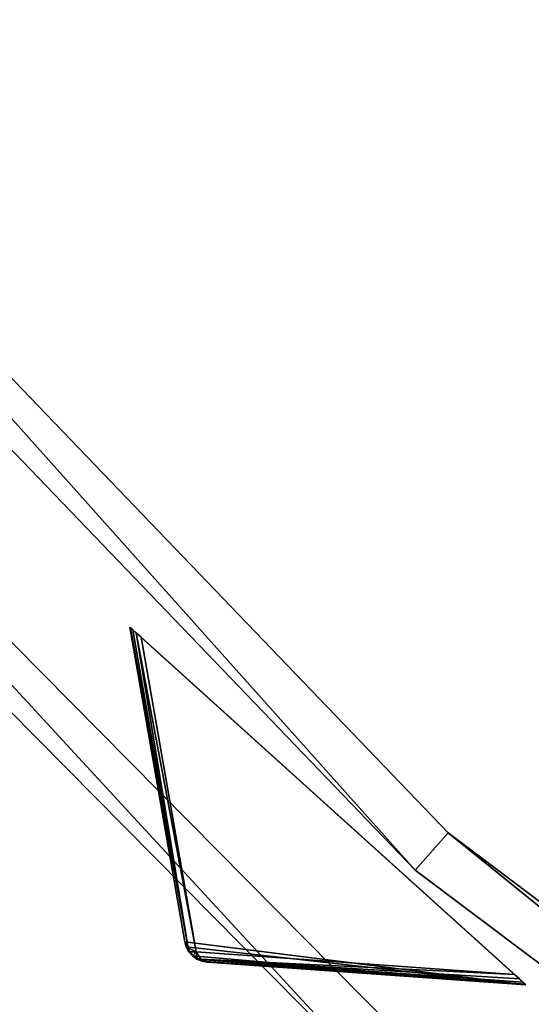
# Model space of a CAD drawing. Extents: x 0 to 712, y 0 to 712.
# Tile 4 of 256: x 110 to 130, y 91 to 130. Entities that reach past the tile are written whole.
import ezdxf

# ---------------------------------------------------------------- set-up
doc = ezdxf.new("R2010")
doc.units = 0
doc.header["$LTSCALE"] = 25.4
doc.layers.get('0').update_dxf_attribs({"color": 13, "linetype": 'CONTINUOUS'})

# ---------------------------------------------------------------- blocks, each defined once
blk = doc.blocks.new('GRUPUJ_12')
at = {"color": 0}
mesh = blk.add_polyface(dxfattribs=at)
corners = [(0, 334.731, 403.847), (1.997, 334.841, 403.847), (1.462, 391.844, 403.847), (7.718, 278.124, 403.847), (9.671, 278.553, 403.847), (24.417, 223.488, 403.847), (26.276, 224.224, 403.847), (49.663, 172.237, 403.847), (51.38, 173.263, 403.847), (82.804, 125.7, 403.847), (84.334, 126.988, 403.847), (122.98, 85.082, 403.847), (124.285, 86.599, 403.847), (145.389, 67.329, 403.847), (146.566, 68.945, 403.847), (169.152, 51.435, 403.847), (170.196, 53.141, 403.847), (220.124, 25.63, 403.847), (220.881, 27.482, 403.847), (274.575, 8.336, 403.847), (275.025, 10.285, 403.847), (331.094, 0, 403.847), (331.226, 1.996, 403.847), (388.22, 0.838, 403.847), (388.029, 2.829, 403.847), (443.963, 12.764, 403.847), (444.47, 10.83, 403.847), (497.579, 31.543, 403.847), (498.39, 29.714, 403.847), (547.489, 58.679, 403.847), (548.582, 57.004, 403.847), (592.399, 93.469, 403.847), (593.747, 91.992, 403.847), (631.147, 135.014, 403.847), (632.714, 133.772, 403.847), (662.728, 182.235, 403.847), (664.475, 181.261, 403.847), (686.326, 233.912, 403.847), (688.207, 233.23, 403.847), (701.329, 288.704, 403.847), (703.294, 288.333, 403.847), (707.348, 345.194, 403.847), (709.348, 345.143, 403.847), (3.451, 391.632, 403.847), (12.067, 447.982, 403.847), (13.996, 447.454, 403.847), (31.54, 501.693, 403.847), (33.36, 500.862, 403.847), (59.377, 551.584, 403.847), (61.039, 550.472, 403.847), (94.856, 596.363, 403.847), (96.318, 594.999, 403.847), (137.059, 634.872, 403.847), (138.283, 633.291, 403.847), (184.892, 666.112, 403.847), (185.847, 664.355, 403.847), (237.117, 689.274, 403.847), (237.778, 687.387, 403.847), (292.382, 703.759, 403.847), (292.732, 701.79, 403.847), (349.254, 709.192, 403.847), (349.284, 707.192, 403.847), (406.262, 705.431, 403.847), (405.97, 703.452, 403.847), (461.322, 690.668, 403.847), (461.927, 692.574, 403.847), (513.907, 669.17, 403.847), (514.81, 670.954, 403.847), (562.362, 639.515, 403.847), (563.54, 641.131, 403.847), (605.432, 602.471, 403.847), (606.854, 603.878, 403.847), (642.003, 558.999, 403.847), (643.632, 560.159, 403.847), (671.127, 510.222, 403.847), (672.921, 511.106, 403.847), (692.049, 457.406, 403.847), (693.962, 457.991, 403.847), (704.228, 401.918, 403.847), (706.21, 402.188, 403.847)]
mesh.append_faces([[corners[k] for k in face] for face in [(0, 1, 2), (1, 3, 4), (4, 5, 6), (6, 7, 8), (8, 9, 10), (10, 11, 12), (12, 13, 14), (14, 15, 16), (16, 17, 18), (18, 19, 20), (20, 21, 22), (22, 23, 24), (24, 23, 25), (25, 26, 27), (27, 28, 29), (29, 30, 31), (31, 32, 33), (33, 34, 35), (35, 36, 37), (37, 38, 39), (39, 40, 41), (2, 43, 44), (43, 2, 1), (44, 45, 46), (46, 47, 48), (48, 49, 50), (50, 51, 52), (52, 53, 54), (54, 55, 56), (56, 57, 58), (58, 59, 60), (60, 61, 62), (62, 64, 65), (65, 66, 67), (67, 68, 69), (69, 70, 71), (71, 72, 73), (73, 74, 75), (75, 76, 77), (77, 78, 79), (79, 41, 42)]], dxfattribs={"vtx0": -1, "vtx1": -1, "color": 0})
mesh.append_faces([[corners[k] for k in face] for face in [(1, 0, 3), (4, 3, 5), (6, 5, 7), (8, 7, 9), (10, 9, 11), (12, 11, 13), (14, 13, 15), (16, 15, 17), (18, 17, 19), (20, 19, 21), (22, 21, 23), (25, 23, 26), (27, 26, 28), (29, 28, 30), (31, 30, 32), (33, 32, 34), (35, 34, 36), (37, 36, 38), (39, 38, 40), (41, 40, 42), (44, 43, 45), (46, 45, 47), (48, 47, 49), (50, 49, 51), (52, 51, 53), (54, 53, 55), (56, 55, 57), (58, 57, 59), (60, 59, 61), (62, 61, 63), (62, 63, 64), (65, 64, 66), (67, 66, 68), (69, 68, 70), (71, 70, 72), (73, 72, 74), (75, 74, 76), (77, 76, 78), (79, 78, 41)]], dxfattribs={"vtx0": -1, "vtx2": -1, "color": 0})
mesh = blk.add_polyface(dxfattribs=at)
corners = [(1.462, 391.844, 383.847), (3.451, 391.632, 383.847), (1.997, 334.841, 383.847), (12.067, 447.982, 383.847), (13.996, 447.454, 383.847), (31.54, 501.693, 383.847), (33.36, 500.862, 383.847), (59.377, 551.584, 383.847), (61.039, 550.472, 383.847), (94.856, 596.363, 383.847), (96.318, 594.999, 383.847), (137.059, 634.872, 383.847), (138.283, 633.291, 383.847), (184.892, 666.112, 383.847), (185.847, 664.355, 383.847), (237.117, 689.274, 383.847), (237.778, 687.387, 383.847), (292.382, 703.759, 383.847), (292.732, 701.79, 383.847), (349.254, 709.192, 383.847), (349.284, 707.192, 383.847), (406.262, 705.431, 383.847), (405.97, 703.452, 383.847), (461.322, 690.668, 383.847), (461.927, 692.574, 383.847), (513.907, 669.17, 383.847), (514.81, 670.954, 383.847), (562.362, 639.515, 383.847), (563.54, 641.131, 383.847), (605.432, 602.471, 383.847), (606.854, 603.878, 383.847), (642.003, 558.999, 383.847), (643.632, 560.159, 383.847), (671.127, 510.222, 383.847), (672.921, 511.106, 383.847), (692.049, 457.406, 383.847), (693.962, 457.991, 383.847), (704.228, 401.918, 383.847), (706.21, 402.188, 383.847), (707.348, 345.194, 383.847), (709.348, 345.143, 383.847), (0, 334.731, 383.847), (7.718, 278.124, 383.847), (9.671, 278.553, 383.847), (24.417, 223.488, 383.847), (26.276, 224.224, 383.847), (49.663, 172.237, 383.847), (51.38, 173.263, 383.847), (82.804, 125.7, 383.847), (84.334, 126.988, 383.847), (122.98, 85.082, 383.847), (124.285, 86.599, 383.847), (145.389, 67.329, 383.847), (146.566, 68.945, 383.847), (169.152, 51.435, 383.847), (170.196, 53.141, 383.847), (220.124, 25.63, 383.847), (220.881, 27.482, 383.847), (274.575, 8.336, 383.847), (275.025, 10.285, 383.847), (331.094, 0, 383.847), (331.226, 1.996, 383.847), (388.22, 0.838, 383.847), (388.029, 2.829, 383.847), (443.963, 12.764, 383.847), (444.47, 10.83, 383.847), (497.579, 31.543, 383.847), (498.39, 29.714, 383.847), (547.489, 58.679, 383.847), (548.582, 57.004, 383.847), (592.399, 93.469, 383.847), (593.747, 91.992, 383.847), (631.147, 135.014, 383.847), (632.714, 133.772, 383.847), (662.728, 182.235, 383.847), (664.475, 181.261, 383.847), (686.326, 233.912, 383.847), (688.207, 233.23, 383.847), (701.329, 288.704, 383.847), (703.294, 288.333, 383.847)]
mesh.append_faces([[corners[k] for k in face] for face in [(1, 3, 4), (4, 5, 6), (6, 7, 8), (8, 9, 10), (10, 11, 12), (12, 13, 14), (14, 15, 16), (16, 17, 18), (18, 19, 20), (20, 21, 22), (22, 21, 23), (23, 24, 25), (25, 26, 27), (27, 28, 29), (29, 30, 31), (31, 32, 33), (33, 34, 35), (35, 36, 37), (37, 38, 39), (41, 2, 42), (42, 43, 44), (44, 45, 46), (46, 47, 48), (48, 49, 50), (50, 51, 52), (52, 53, 54), (54, 55, 56), (56, 57, 58), (58, 59, 60), (60, 61, 62), (62, 64, 65), (65, 66, 67), (67, 68, 69), (69, 70, 71), (71, 72, 73), (73, 74, 75), (75, 76, 77), (77, 78, 79), (79, 39, 40)]], dxfattribs={"vtx0": -1, "vtx1": -1, "color": 0})
mesh.append_faces([[corners[k] for k in face] for face in [(0, 1, 2), (1, 0, 3), (4, 3, 5), (6, 5, 7), (8, 7, 9), (10, 9, 11), (12, 11, 13), (14, 13, 15), (16, 15, 17), (18, 17, 19), (20, 19, 21), (23, 21, 24), (25, 24, 26), (27, 26, 28), (29, 28, 30), (31, 30, 32), (33, 32, 34), (35, 34, 36), (37, 36, 38), (39, 38, 40), (2, 41, 0), (42, 2, 43), (44, 43, 45), (46, 45, 47), (48, 47, 49), (50, 49, 51), (52, 51, 53), (54, 53, 55), (56, 55, 57), (58, 57, 59), (60, 59, 61), (62, 61, 63), (62, 63, 64), (65, 64, 66), (67, 66, 68), (69, 68, 70), (71, 70, 72), (73, 72, 74), (75, 74, 76), (77, 76, 78), (79, 78, 39)]], dxfattribs={"vtx0": -1, "vtx2": -1, "color": 0})
mesh = blk.add_polyface(dxfattribs=at)
corners = [(13.987, 284.721, 390.847), (9.244, 340.318, 390.847), (7.246, 340.238, 390.847), (15.946, 285.121, 390.847), (29.546, 231.005, 390.847), (31.416, 231.714, 390.847), (53.52, 180.48, 390.847), (55.252, 181.48, 390.847), (85.289, 134.455, 390.847), (86.838, 135.72, 390.847), (124.029, 94.122, 390.847), (125.355, 95.62, 390.847), (168.737, 60.526, 390.847), (169.806, 62.217, 390.847), (218.256, 34.537, 390.847), (219.04, 36.377, 390.847), (271.302, 16.828, 390.847), (271.781, 18.77, 390.847), (326.502, 7.857, 390.847), (326.663, 9.85, 390.847), (354.464, 6.73, 390.847), (354.464, 8.73, 390.847), (382.426, 7.857, 390.847), (382.265, 9.85, 390.847), (437.148, 18.77, 390.847), (437.626, 16.828, 390.847), (489.889, 36.377, 390.847), (490.672, 34.537, 390.847), (539.122, 62.217, 390.847), (540.191, 60.526, 390.847), (583.573, 95.62, 390.847), (584.899, 94.122, 390.847), (622.09, 135.72, 390.847), (623.639, 134.455, 390.847), (653.676, 181.48, 390.847), (655.408, 180.48, 390.847), (677.512, 231.714, 390.847), (679.382, 231.005, 390.847), (692.982, 285.121, 390.847), (694.941, 284.721, 390.847), (699.684, 340.318, 390.847), (701.682, 340.238, 390.847), (9.498, 396.116, 390.847), (11.483, 395.875, 390.847), (20.684, 450.911, 390.847), (22.605, 450.354, 390.847), (40.515, 503.201, 390.847), (42.322, 502.343, 390.847), (68.477, 551.632, 390.847), (70.123, 550.496, 390.847), (103.846, 594.952, 390.847), (105.289, 593.566, 390.847), (145.706, 632.036, 390.847), (146.908, 630.437, 390.847), (192.973, 661.926, 390.847), (193.902, 660.155, 390.847), (244.422, 683.846, 390.847), (245.055, 681.949, 390.847), (298.721, 697.23, 390.847), (299.042, 695.256, 390.847), (354.464, 701.73, 390.847), (354.464, 699.73, 390.847), (409.886, 695.256, 390.847), (410.207, 697.23, 390.847), (463.873, 681.949, 390.847), (464.506, 683.846, 390.847), (515.026, 660.155, 390.847), (515.955, 661.926, 390.847), (562.021, 630.437, 390.847), (563.222, 632.036, 390.847), (603.64, 593.566, 390.847), (605.082, 594.952, 390.847), (638.805, 550.496, 390.847), (640.451, 551.632, 390.847), (666.606, 502.343, 390.847), (668.413, 503.201, 390.847), (686.323, 450.354, 390.847), (688.244, 450.911, 390.847), (697.445, 395.875, 390.847), (699.43, 396.116, 390.847)]
mesh.append_faces([[corners[k] for k in face] for face in [(0, 1, 2), (1, 0, 3), (3, 4, 5), (5, 6, 7), (7, 8, 9), (9, 10, 11), (11, 12, 13), (13, 14, 15), (15, 16, 17), (17, 18, 19), (19, 20, 21), (21, 22, 23), (23, 22, 24), (24, 25, 26), (26, 27, 28), (28, 29, 30), (30, 31, 32), (32, 33, 34), (34, 35, 36), (36, 37, 38), (38, 39, 40), (42, 43, 44), (44, 45, 46), (46, 47, 48), (48, 49, 50), (50, 51, 52), (52, 53, 54), (54, 55, 56), (56, 57, 58), (58, 59, 60), (60, 62, 63), (63, 64, 65), (65, 66, 67), (67, 68, 69), (69, 70, 71), (71, 72, 73), (73, 74, 75), (75, 76, 77), (77, 78, 79), (79, 40, 41)]], dxfattribs={"vtx0": -1, "vtx1": -1, "color": 0})
mesh.append_faces([[corners[k] for k in face] for face in [(3, 0, 4), (5, 4, 6), (7, 6, 8), (9, 8, 10), (11, 10, 12), (13, 12, 14), (15, 14, 16), (17, 16, 18), (19, 18, 20), (21, 20, 22), (24, 22, 25), (26, 25, 27), (28, 27, 29), (30, 29, 31), (32, 31, 33), (34, 33, 35), (36, 35, 37), (38, 37, 39), (40, 39, 41), (1, 42, 2), (42, 1, 43), (44, 43, 45), (46, 45, 47), (48, 47, 49), (50, 49, 51), (52, 51, 53), (54, 53, 55), (56, 55, 57), (58, 57, 59), (60, 59, 61), (60, 61, 62), (63, 62, 64), (65, 64, 66), (67, 66, 68), (69, 68, 70), (71, 70, 72), (73, 72, 74), (75, 74, 76), (77, 76, 78), (79, 78, 40)]], dxfattribs={"vtx0": -1, "vtx2": -1, "color": 0})
mesh = blk.add_polyface(dxfattribs=at)
corners = [(9.498, 396.116, 383.847), (9.244, 340.318, 383.847), (7.246, 340.238, 383.847), (11.483, 395.875, 383.847), (20.684, 450.911, 383.847), (22.605, 450.354, 383.847), (40.515, 503.201, 383.847), (42.322, 502.343, 383.847), (68.477, 551.632, 383.847), (70.123, 550.496, 383.847), (103.846, 594.952, 383.847), (105.289, 593.566, 383.847), (145.706, 632.036, 383.847), (146.908, 630.437, 383.847), (192.973, 661.926, 383.847), (193.902, 660.155, 383.847), (244.422, 683.846, 383.847), (245.055, 681.949, 383.847), (298.721, 697.23, 383.847), (299.042, 695.256, 383.847), (354.464, 701.73, 383.847), (354.464, 699.73, 383.847), (410.207, 697.23, 383.847), (409.886, 695.256, 383.847), (463.873, 681.949, 383.847), (464.506, 683.846, 383.847), (515.026, 660.155, 383.847), (515.955, 661.926, 383.847), (562.021, 630.437, 383.847), (563.222, 632.036, 383.847), (603.64, 593.566, 383.847), (605.082, 594.952, 383.847), (638.805, 550.496, 383.847), (640.451, 551.632, 383.847), (666.606, 502.343, 383.847), (668.413, 503.201, 383.847), (686.323, 450.354, 383.847), (688.244, 450.911, 383.847), (697.445, 395.875, 383.847), (699.43, 396.116, 383.847), (699.684, 340.318, 383.847), (701.682, 340.238, 383.847), (13.987, 284.721, 383.847), (15.946, 285.121, 383.847), (29.546, 231.005, 383.847), (31.416, 231.714, 383.847), (53.52, 180.48, 383.847), (55.252, 181.48, 383.847), (85.289, 134.455, 383.847), (86.838, 135.72, 383.847), (124.029, 94.122, 383.847), (125.355, 95.62, 383.847), (168.737, 60.526, 383.847), (169.806, 62.217, 383.847), (218.256, 34.537, 383.847), (219.04, 36.377, 383.847), (271.302, 16.828, 383.847), (271.781, 18.77, 383.847), (326.502, 7.857, 383.847), (326.663, 9.85, 383.847), (354.464, 6.73, 383.847), (354.464, 8.73, 383.847), (382.265, 9.85, 383.847), (382.426, 7.857, 383.847), (437.148, 18.77, 383.847), (437.626, 16.828, 383.847), (489.889, 36.377, 383.847), (490.672, 34.537, 383.847), (539.122, 62.217, 383.847), (540.191, 60.526, 383.847), (583.573, 95.62, 383.847), (584.899, 94.122, 383.847), (622.09, 135.72, 383.847), (623.639, 134.455, 383.847), (653.676, 181.48, 383.847), (655.408, 180.48, 383.847), (677.512, 231.714, 383.847), (679.382, 231.005, 383.847), (692.982, 285.121, 383.847), (694.941, 284.721, 383.847)]
mesh.append_faces([[corners[k] for k in face] for face in [(0, 1, 2), (1, 0, 3), (3, 4, 5), (5, 6, 7), (7, 8, 9), (9, 10, 11), (11, 12, 13), (13, 14, 15), (15, 16, 17), (17, 18, 19), (19, 20, 21), (21, 22, 23), (23, 22, 24), (24, 25, 26), (26, 27, 28), (28, 29, 30), (30, 31, 32), (32, 33, 34), (34, 35, 36), (36, 37, 38), (38, 39, 40), (42, 43, 44), (44, 45, 46), (46, 47, 48), (48, 49, 50), (50, 51, 52), (52, 53, 54), (54, 55, 56), (56, 57, 58), (58, 59, 60), (60, 62, 63), (63, 64, 65), (65, 66, 67), (67, 68, 69), (69, 70, 71), (71, 72, 73), (73, 74, 75), (75, 76, 77), (77, 78, 79), (79, 40, 41)]], dxfattribs={"vtx0": -1, "vtx1": -1, "color": 0})
mesh.append_faces([[corners[k] for k in face] for face in [(3, 0, 4), (5, 4, 6), (7, 6, 8), (9, 8, 10), (11, 10, 12), (13, 12, 14), (15, 14, 16), (17, 16, 18), (19, 18, 20), (21, 20, 22), (24, 22, 25), (26, 25, 27), (28, 27, 29), (30, 29, 31), (32, 31, 33), (34, 33, 35), (36, 35, 37), (38, 37, 39), (40, 39, 41), (1, 42, 2), (42, 1, 43), (44, 43, 45), (46, 45, 47), (48, 47, 49), (50, 49, 51), (52, 51, 53), (54, 53, 55), (56, 55, 57), (58, 57, 59), (60, 59, 61), (60, 61, 62), (63, 62, 64), (65, 64, 66), (67, 66, 68), (69, 68, 70), (71, 70, 72), (73, 72, 74), (75, 74, 76), (77, 76, 78), (79, 78, 40)]], dxfattribs={"vtx0": -1, "vtx2": -1, "color": 0})
mesh = blk.add_polyface(dxfattribs=at)
corners = [(92.177, 343.66, 271.847), (94.175, 343.741, 271.847), (93.878, 385.871, 271.847), (97.269, 301.723, 271.847), (99.229, 302.123, 271.847), (109.022, 261.146, 271.847), (110.892, 261.855, 271.847), (127.132, 222.98, 271.847), (128.864, 223.98, 271.847), (151.13, 188.213, 271.847), (152.68, 189.478, 271.847), (180.394, 157.746, 271.847), (181.721, 159.243, 271.847), (214.167, 132.368, 271.847), (215.236, 134.058, 271.847), (251.573, 112.735, 271.847), (252.357, 114.575, 271.847), (291.644, 99.358, 271.847), (292.122, 101.3, 271.847), (333.342, 92.581, 271.847), (333.503, 94.575, 271.847), (354.464, 91.73, 271.847), (354.464, 93.73, 271.847), (375.587, 92.581, 271.847), (375.426, 94.575, 271.847), (416.806, 101.3, 271.847), (417.284, 99.358, 271.847), (456.571, 114.575, 271.847), (457.355, 112.735, 271.847), (493.692, 134.058, 271.847), (494.761, 132.368, 271.847), (527.208, 159.243, 271.847), (528.534, 157.746, 271.847), (556.249, 189.478, 271.847), (557.798, 188.213, 271.847), (580.064, 223.98, 271.847), (581.796, 222.98, 271.847), (598.036, 261.855, 271.847), (599.906, 261.146, 271.847), (609.7, 302.123, 271.847), (611.659, 301.723, 271.847), (614.753, 343.741, 271.847), (616.751, 343.66, 271.847), (615.05, 385.871, 271.847), (95.863, 385.63, 271.847), (102.328, 427.262, 271.847), (104.249, 426.706, 271.847), (117.308, 466.762, 271.847), (119.115, 465.904, 271.847), (138.431, 503.347, 271.847), (140.077, 502.211, 271.847), (165.148, 536.07, 271.847), (166.591, 534.685, 271.847), (196.769, 564.084, 271.847), (197.971, 562.485, 271.847), (232.474, 586.662, 271.847), (233.404, 584.891, 271.847), (271.339, 603.221, 271.847), (271.972, 601.324, 271.847), (312.356, 613.331, 271.847), (312.677, 611.357, 271.847), (354.464, 616.73, 271.847), (354.464, 614.73, 271.847), (396.251, 611.357, 271.847), (396.572, 613.331, 271.847), (436.956, 601.324, 271.847), (437.589, 603.221, 271.847), (475.524, 584.891, 271.847), (476.454, 586.662, 271.847), (510.957, 562.485, 271.847), (512.159, 564.084, 271.847), (542.337, 534.685, 271.847), (543.78, 536.07, 271.847), (568.851, 502.211, 271.847), (570.497, 503.347, 271.847), (589.813, 465.904, 271.847), (591.62, 466.762, 271.847), (604.679, 426.706, 271.847), (606.6, 427.262, 271.847), (613.065, 385.63, 271.847)]
mesh.append_faces([[corners[k] for k in face] for face in [(0, 1, 2), (1, 3, 4), (4, 5, 6), (6, 7, 8), (8, 9, 10), (10, 11, 12), (12, 13, 14), (14, 15, 16), (16, 17, 18), (18, 19, 20), (20, 21, 22), (22, 23, 24), (24, 23, 25), (25, 26, 27), (27, 28, 29), (29, 30, 31), (31, 32, 33), (33, 34, 35), (35, 36, 37), (37, 38, 39), (39, 40, 41), (2, 44, 45), (44, 2, 1), (45, 46, 47), (47, 48, 49), (49, 50, 51), (51, 52, 53), (53, 54, 55), (55, 56, 57), (57, 58, 59), (59, 60, 61), (61, 63, 64), (64, 65, 66), (66, 67, 68), (68, 69, 70), (70, 71, 72), (72, 73, 74), (74, 75, 76), (76, 77, 78), (78, 79, 43)]], dxfattribs={"vtx0": -1, "vtx1": -1, "color": 0})
mesh.append_faces([[corners[k] for k in face] for face in [(1, 0, 3), (4, 3, 5), (6, 5, 7), (8, 7, 9), (10, 9, 11), (12, 11, 13), (14, 13, 15), (16, 15, 17), (18, 17, 19), (20, 19, 21), (22, 21, 23), (25, 23, 26), (27, 26, 28), (29, 28, 30), (31, 30, 32), (33, 32, 34), (35, 34, 36), (37, 36, 38), (39, 38, 40), (41, 40, 42), (41, 42, 43), (45, 44, 46), (47, 46, 48), (49, 48, 50), (51, 50, 52), (53, 52, 54), (55, 54, 56), (57, 56, 58), (59, 58, 60), (61, 60, 62), (61, 62, 63), (64, 63, 65), (66, 65, 67), (68, 67, 69), (70, 69, 71), (72, 71, 73), (74, 73, 75), (76, 75, 77), (78, 77, 79), (43, 79, 41)]], dxfattribs={"vtx0": -1, "vtx2": -1, "color": 0})
mesh = blk.add_polyface(dxfattribs=at)
corners = [(93.878, 385.871, 264.847), (95.863, 385.63, 264.847), (94.175, 343.741, 264.847), (102.328, 427.262, 264.847), (104.249, 426.706, 264.847), (117.308, 466.762, 264.847), (119.115, 465.904, 264.847), (138.431, 503.347, 264.847), (140.077, 502.211, 264.847), (165.148, 536.07, 264.847), (166.591, 534.685, 264.847), (196.769, 564.084, 264.847), (197.971, 562.485, 264.847), (232.474, 586.662, 264.847), (233.404, 584.891, 264.847), (271.339, 603.221, 264.847), (271.972, 601.324, 264.847), (312.356, 613.331, 264.847), (312.677, 611.357, 264.847), (354.464, 616.73, 264.847), (354.464, 614.73, 264.847), (396.572, 613.331, 264.847), (396.251, 611.357, 264.847), (436.956, 601.324, 264.847), (437.589, 603.221, 264.847), (475.524, 584.891, 264.847), (476.454, 586.662, 264.847), (510.957, 562.485, 264.847), (512.159, 564.084, 264.847), (542.337, 534.685, 264.847), (543.78, 536.07, 264.847), (568.851, 502.211, 264.847), (570.497, 503.347, 264.847), (589.813, 465.904, 264.847), (591.62, 466.762, 264.847), (604.679, 426.706, 264.847), (606.6, 427.262, 264.847), (613.065, 385.63, 264.847), (615.05, 385.871, 264.847), (614.753, 343.741, 264.847), (92.177, 343.66, 264.847), (97.269, 301.723, 264.847), (99.229, 302.123, 264.847), (109.022, 261.146, 264.847), (110.892, 261.855, 264.847), (127.132, 222.98, 264.847), (128.864, 223.98, 264.847), (151.13, 188.213, 264.847), (152.68, 189.478, 264.847), (180.394, 157.746, 264.847), (181.721, 159.243, 264.847), (214.167, 132.368, 264.847), (215.236, 134.058, 264.847), (251.573, 112.735, 264.847), (252.357, 114.575, 264.847), (291.644, 99.358, 264.847), (292.122, 101.3, 264.847), (333.342, 92.581, 264.847), (333.503, 94.575, 264.847), (354.464, 91.73, 264.847), (354.464, 93.73, 264.847), (375.426, 94.575, 264.847), (375.587, 92.581, 264.847), (416.806, 101.3, 264.847), (417.284, 99.358, 264.847), (456.571, 114.575, 264.847), (457.355, 112.735, 264.847), (493.692, 134.058, 264.847), (494.761, 132.368, 264.847), (527.208, 159.243, 264.847), (528.534, 157.746, 264.847), (556.249, 189.478, 264.847), (557.798, 188.213, 264.847), (580.064, 223.98, 264.847), (581.796, 222.98, 264.847), (598.036, 261.855, 264.847), (599.906, 261.146, 264.847), (609.7, 302.123, 264.847), (611.659, 301.723, 264.847), (616.751, 343.66, 264.847)]
mesh.append_faces([[corners[k] for k in face] for face in [(1, 3, 4), (4, 5, 6), (6, 7, 8), (8, 9, 10), (10, 11, 12), (12, 13, 14), (14, 15, 16), (16, 17, 18), (18, 19, 20), (20, 21, 22), (22, 21, 23), (23, 24, 25), (25, 26, 27), (27, 28, 29), (29, 30, 31), (31, 32, 33), (33, 34, 35), (35, 36, 37), (37, 38, 39), (40, 2, 41), (41, 42, 43), (43, 44, 45), (45, 46, 47), (47, 48, 49), (49, 50, 51), (51, 52, 53), (53, 54, 55), (55, 56, 57), (57, 58, 59), (59, 61, 62), (62, 63, 64), (64, 65, 66), (66, 67, 68), (68, 69, 70), (70, 71, 72), (72, 73, 74), (74, 75, 76), (76, 77, 78), (78, 39, 79), (79, 39, 38)]], dxfattribs={"vtx0": -1, "vtx1": -1, "color": 0})
mesh.append_faces([[corners[k] for k in face] for face in [(0, 1, 2), (1, 0, 3), (4, 3, 5), (6, 5, 7), (8, 7, 9), (10, 9, 11), (12, 11, 13), (14, 13, 15), (16, 15, 17), (18, 17, 19), (20, 19, 21), (23, 21, 24), (25, 24, 26), (27, 26, 28), (29, 28, 30), (31, 30, 32), (33, 32, 34), (35, 34, 36), (37, 36, 38), (2, 40, 0), (41, 2, 42), (43, 42, 44), (45, 44, 46), (47, 46, 48), (49, 48, 50), (51, 50, 52), (53, 52, 54), (55, 54, 56), (57, 56, 58), (59, 58, 60), (59, 60, 61), (62, 61, 63), (64, 63, 65), (66, 65, 67), (68, 67, 69), (70, 69, 71), (72, 71, 73), (74, 73, 75), (76, 75, 77), (78, 77, 39)]], dxfattribs={"vtx0": -1, "vtx2": -1, "color": 0})
mesh = blk.add_polyface(dxfattribs=at)
corners = [(86.838, 135.72, 383.847), (125.355, 95.62, 390.847), (125.355, 95.62, 383.847), (86.838, 135.72, 390.847)]
mesh.append_faces([[corners[k] for k in face] for face in [(0, 1, 2), (1, 0, 3)]], dxfattribs={"vtx0": -1, "color": 0})
mesh = blk.add_polyface(dxfattribs=at)
corners = [(85.289, 134.455, 390.847), (124.029, 94.122, 383.847), (124.029, 94.122, 390.847), (85.289, 134.455, 383.847)]
mesh.append_faces([[corners[k] for k in face] for face in [(0, 1, 2), (1, 0, 3)]], dxfattribs={"vtx0": -1, "color": 0})
mesh = blk.add_polyface(dxfattribs=at)
corners = [(84.334, 126.988, 383.847), (124.285, 86.599, 403.847), (124.285, 86.599, 383.847), (84.334, 126.988, 403.847)]
mesh.append_faces([[corners[k] for k in face] for face in [(0, 1, 2), (1, 0, 3)]], dxfattribs={"vtx0": -1, "color": 0})
mesh = blk.add_polyface(dxfattribs=at)
corners = [(82.804, 125.7, 403.847), (122.98, 85.082, 383.847), (122.98, 85.082, 403.847), (82.804, 125.7, 383.847)]
mesh.append_faces([[corners[k] for k in face] for face in [(0, 1, 2), (1, 0, 3)]], dxfattribs={"vtx0": -1, "color": 0})
mesh = blk.add_polyface(dxfattribs=at)
corners = [(125.355, 95.62, 390.847), (169.806, 62.217, 383.847), (125.355, 95.62, 383.847), (169.806, 62.217, 390.847)]
mesh.append_faces([[corners[k] for k in face] for face in [(0, 1, 2), (1, 0, 3)]], dxfattribs={"vtx0": -1, "color": 0})
mesh = blk.add_polyface(dxfattribs=at)
corners = [(168.737, 60.526, 390.847), (124.029, 94.122, 383.847), (168.737, 60.526, 383.847), (124.029, 94.122, 390.847)]
mesh.append_faces([[corners[k] for k in face] for face in [(0, 1, 2), (1, 0, 3)]], dxfattribs={"vtx0": -1, "color": 0})
blk = doc.blocks.new('GRUPUJ_9')
at = {"color": 254}
mesh = blk.add_polyface(dxfattribs=at)
corners = [(114.338, 105.495, 245.041), (129.575, 91.739, 245), (114.531, 105.322, 245), (129.767, 91.566, 245.041), (114.194, 105.626, 245.162), (129.911, 91.435, 245.162), (114.104, 105.707, 245.357), (130.001, 91.354, 245.357), (114.074, 105.734, 245.616), (130.032, 91.326, 245.616), (114.074, 105.734, 395), (130.032, 91.326, 395)]
mesh.append_faces([[corners[k] for k in face] for face in [(0, 1, 2), (9, 10, 11)]], dxfattribs={"vtx0": -1, "color": 254})
mesh.append_faces([[corners[k] for k in face] for face in [(1, 0, 3), (3, 4, 5), (5, 6, 7), (7, 8, 9)]], dxfattribs={"vtx0": -1, "vtx1": -1, "color": 254})
mesh.append_faces([[corners[k] for k in face] for face in [(3, 0, 4), (5, 4, 6), (7, 6, 8), (9, 8, 10)]], dxfattribs={"vtx0": -1, "vtx2": -1, "color": 254})
mesh = blk.add_polyface(dxfattribs=at)
corners = [(114.074, 105.734, 245.616), (116.433, 92.819, 255.41), (116.29, 93.066, 255.75)]
mesh.append_faces([[corners[k] for k in face] for face in [(0, 1, 2)]], dxfattribs={"color": 254})
mesh = blk.add_polyface(dxfattribs=at)
corners = [(114.074, 105.734, 245.616), (114.104, 105.707, 245.357), (116.433, 92.819, 255.41)]
mesh.append_faces([[corners[k] for k in face] for face in [(0, 1, 2)]], dxfattribs={"color": 254})
mesh = blk.add_polyface(dxfattribs=at)
corners = [(114.074, 105.734, 395), (116.29, 93.066, 255.75), (116.29, 93.066, 384.866), (114.074, 105.734, 245.616)]
mesh.append_faces([[corners[k] for k in face] for face in [(0, 1, 2), (1, 0, 3)]], dxfattribs={"vtx0": -1, "color": 254})
mesh = blk.add_polyface(dxfattribs=at)
corners = [(116.29, 93.066, 384.866), (130.032, 91.326, 395), (114.074, 105.734, 395), (116.351, 92.854, 384.717), (116.604, 92.496, 384.594), (116.784, 92.367, 384.625), (116.986, 92.281, 384.717), (117.203, 92.241, 384.866)]
mesh.append_faces([[corners[k] for k in face] for face in [(0, 1, 2), (1, 6, 7)]], dxfattribs={"vtx0": -1, "color": 254})
mesh.append_faces([[corners[k] for k in face] for face in [(1, 0, 3), (1, 3, 4), (1, 4, 5), (1, 5, 6)]], dxfattribs={"vtx0": -1, "vtx2": -1, "color": 254})
mesh = blk.add_polyface(dxfattribs=at)
corners = [(114.104, 105.707, 245.357), (114.194, 105.626, 245.162), (116.433, 92.819, 255.41)]
mesh.append_faces([[corners[k] for k in face] for face in [(0, 1, 2)]], dxfattribs={"color": 254})
mesh = blk.add_polyface(dxfattribs=at)
corners = [(114.194, 105.626, 245.162), (114.338, 105.495, 245.041), (116.433, 92.819, 255.41)]
mesh.append_faces([[corners[k] for k in face] for face in [(0, 1, 2)]], dxfattribs={"color": 254})
mesh = blk.add_polyface(dxfattribs=at)
corners = [(114.338, 105.495, 245.041), (114.531, 105.322, 245), (116.747, 92.654, 255.134)]
mesh.append_faces([[corners[k] for k in face] for face in [(0, 1, 2)]], dxfattribs={"color": 254})
mesh = blk.add_polyface(dxfattribs=at)
corners = [(114.338, 105.495, 245.041), (116.747, 92.654, 255.134), (116.433, 92.819, 255.41)]
mesh.append_faces([[corners[k] for k in face] for face in [(0, 1, 2)]], dxfattribs={"color": 254})
mesh = blk.add_polyface(dxfattribs=at)
corners = [(129.575, 91.739, 245), (116.747, 92.654, 255.134), (114.531, 105.322, 245)]
mesh.append_faces([[corners[k] for k in face] for face in [(0, 1, 2)]], dxfattribs={"color": 254})
mesh = blk.add_polyface(dxfattribs=at)
corners = [(116.29, 93.066, 255.75), (116.433, 92.819, 255.41), (116.495, 92.661, 255.507)]
mesh.append_faces([[corners[k] for k in face] for face in [(0, 1, 2)]], dxfattribs={"color": 254})
mesh = blk.add_polyface(dxfattribs=at)
corners = [(116.29, 93.066, 255.75), (116.417, 92.724, 255.75), (116.351, 92.854, 384.717)]
mesh.append_faces([[corners[k] for k in face] for face in [(0, 1, 2)]], dxfattribs={"color": 254})
mesh = blk.add_polyface(dxfattribs=at)
corners = [(116.29, 93.066, 255.75), (116.351, 92.854, 384.717), (116.29, 93.066, 384.866)]
mesh.append_faces([[corners[k] for k in face] for face in [(0, 1, 2)]], dxfattribs={"color": 254})
mesh = blk.add_polyface(dxfattribs=at)
corners = [(116.29, 93.066, 255.75), (116.495, 92.661, 255.507), (116.417, 92.724, 255.75)]
mesh.append_faces([[corners[k] for k in face] for face in [(0, 1, 2)]], dxfattribs={"color": 254})
mesh = blk.add_polyface(dxfattribs=at)
corners = [(116.351, 92.854, 384.717), (116.417, 92.724, 255.75), (116.458, 92.661, 384.625)]
mesh.append_faces([[corners[k] for k in face] for face in [(0, 1, 2)]], dxfattribs={"color": 254})
mesh = blk.add_polyface(dxfattribs=at)
corners = [(116.433, 92.819, 255.41), (116.747, 92.654, 255.134), (116.495, 92.661, 255.507)]
mesh.append_faces([[corners[k] for k in face] for face in [(0, 1, 2)]], dxfattribs={"color": 254})
mesh = blk.add_polyface(dxfattribs=at)
corners = [(116.417, 92.724, 255.75), (116.495, 92.661, 255.507), (116.458, 92.661, 255.75)]
mesh.append_faces([[corners[k] for k in face] for face in [(0, 1, 2)]], dxfattribs={"color": 254})
mesh = blk.add_polyface(dxfattribs=at)
corners = [(116.417, 92.724, 255.75), (116.458, 92.661, 255.75), (116.458, 92.661, 384.625)]
mesh.append_faces([[corners[k] for k in face] for face in [(0, 1, 2)]], dxfattribs={"color": 254})
mesh = blk.add_polyface(dxfattribs=at)
corners = [(116.458, 92.661, 255.75), (116.495, 92.661, 255.507), (116.784, 92.367, 255.75)]
mesh.append_faces([[corners[k] for k in face] for face in [(0, 1, 2)]], dxfattribs={"color": 254})
mesh = blk.add_polyface(dxfattribs=at)
corners = [(116.458, 92.661, 255.75), (116.604, 92.496, 384.594), (116.458, 92.661, 384.625)]
mesh.append_faces([[corners[k] for k in face] for face in [(0, 1, 2)]], dxfattribs={"color": 254})
mesh = blk.add_polyface(dxfattribs=at)
corners = [(116.784, 92.367, 384.625), (116.604, 92.496, 384.594), (116.458, 92.661, 255.75)]
mesh.append_faces([[corners[k] for k in face] for face in [(0, 1, 2)]], dxfattribs={"color": 254})
mesh = blk.add_polyface(dxfattribs=at)
corners = [(116.784, 92.367, 384.625), (116.458, 92.661, 255.75), (116.784, 92.367, 255.75)]
mesh.append_faces([[corners[k] for k in face] for face in [(0, 1, 2)]], dxfattribs={"color": 254})
mesh = blk.add_polyface(dxfattribs=at)
corners = [(116.495, 92.661, 255.507), (116.747, 92.654, 255.134), (116.619, 92.513, 255.541)]
mesh.append_faces([[corners[k] for k in face] for face in [(0, 1, 2)]], dxfattribs={"color": 254})
mesh = blk.add_polyface(dxfattribs=at)
corners = [(116.495, 92.661, 255.507), (116.619, 92.513, 255.541), (116.784, 92.367, 255.75)]
mesh.append_faces([[corners[k] for k in face] for face in [(0, 1, 2)]], dxfattribs={"color": 254})
mesh = blk.add_polyface(dxfattribs=at)
corners = [(116.619, 92.513, 255.541), (116.747, 92.654, 255.134), (116.779, 92.405, 255.507)]
mesh.append_faces([[corners[k] for k in face] for face in [(0, 1, 2)]], dxfattribs={"color": 254})
mesh = blk.add_polyface(dxfattribs=at)
corners = [(116.784, 92.367, 255.75), (116.619, 92.513, 255.541), (116.779, 92.405, 255.507)]
mesh.append_faces([[corners[k] for k in face] for face in [(0, 1, 2)]], dxfattribs={"color": 254})
mesh = blk.add_polyface(dxfattribs=at)
corners = [(116.779, 92.405, 255.507), (116.747, 92.654, 255.134), (116.943, 92.358, 255.41)]
mesh.append_faces([[corners[k] for k in face] for face in [(0, 1, 2)]], dxfattribs={"color": 254})
mesh = blk.add_polyface(dxfattribs=at)
corners = [(116.943, 92.358, 255.41), (116.747, 92.654, 255.134), (129.575, 91.739, 245)]
mesh.append_faces([[corners[k] for k in face] for face in [(0, 1, 2)]], dxfattribs={"color": 254})
mesh = blk.add_polyface(dxfattribs=at)
corners = [(116.85, 92.333, 255.75), (116.779, 92.405, 255.507), (116.943, 92.358, 255.41)]
mesh.append_faces([[corners[k] for k in face] for face in [(0, 1, 2)]], dxfattribs={"color": 254})
mesh = blk.add_polyface(dxfattribs=at)
corners = [(116.784, 92.367, 255.75), (116.779, 92.405, 255.507), (116.85, 92.333, 255.75)]
mesh.append_faces([[corners[k] for k in face] for face in [(0, 1, 2)]], dxfattribs={"color": 254})
mesh = blk.add_polyface(dxfattribs=at)
corners = [(116.986, 92.281, 384.717), (116.784, 92.367, 384.625), (116.784, 92.367, 255.75)]
mesh.append_faces([[corners[k] for k in face] for face in [(0, 1, 2)]], dxfattribs={"color": 254})
mesh = blk.add_polyface(dxfattribs=at)
corners = [(117.203, 92.241, 384.866), (116.784, 92.367, 255.75), (116.85, 92.333, 255.75)]
mesh.append_faces([[corners[k] for k in face] for face in [(0, 1, 2)]], dxfattribs={"color": 254})
mesh = blk.add_polyface(dxfattribs=at)
corners = [(117.203, 92.241, 384.866), (116.986, 92.281, 384.717), (116.784, 92.367, 255.75)]
mesh.append_faces([[corners[k] for k in face] for face in [(0, 1, 2)]], dxfattribs={"color": 254})
mesh = blk.add_polyface(dxfattribs=at)
corners = [(116.85, 92.333, 255.75), (116.943, 92.358, 255.41), (117.203, 92.241, 255.75)]
mesh.append_faces([[corners[k] for k in face] for face in [(0, 1, 2)]], dxfattribs={"color": 254})
mesh = blk.add_polyface(dxfattribs=at)
corners = [(117.203, 92.241, 384.866), (116.85, 92.333, 255.75), (117.203, 92.241, 255.75)]
mesh.append_faces([[corners[k] for k in face] for face in [(0, 1, 2)]], dxfattribs={"color": 254})
mesh = blk.add_polyface(dxfattribs=at)
corners = [(116.943, 92.358, 255.41), (129.911, 91.435, 245.162), (130.001, 91.354, 245.357)]
mesh.append_faces([[corners[k] for k in face] for face in [(0, 1, 2)]], dxfattribs={"color": 254})
mesh = blk.add_polyface(dxfattribs=at)
corners = [(116.943, 92.358, 255.41), (129.575, 91.739, 245), (129.767, 91.566, 245.041)]
mesh.append_faces([[corners[k] for k in face] for face in [(0, 1, 2)]], dxfattribs={"color": 254})
mesh = blk.add_polyface(dxfattribs=at)
corners = [(117.203, 92.241, 255.75), (116.943, 92.358, 255.41), (130.001, 91.354, 245.357)]
mesh.append_faces([[corners[k] for k in face] for face in [(0, 1, 2)]], dxfattribs={"color": 254})
mesh = blk.add_polyface(dxfattribs=at)
corners = [(116.943, 92.358, 255.41), (129.767, 91.566, 245.041), (129.911, 91.435, 245.162)]
mesh.append_faces([[corners[k] for k in face] for face in [(0, 1, 2)]], dxfattribs={"color": 254})
mesh = blk.add_polyface(dxfattribs=at)
corners = [(130.032, 91.326, 395), (117.203, 92.241, 255.75), (130.032, 91.326, 245.616), (117.203, 92.241, 384.866)]
mesh.append_faces([[corners[k] for k in face] for face in [(0, 1, 2), (1, 0, 3)]], dxfattribs={"vtx0": -1, "color": 254})
mesh = blk.add_polyface(dxfattribs=at)
corners = [(117.203, 92.241, 255.75), (130.001, 91.354, 245.357), (130.032, 91.326, 245.616)]
mesh.append_faces([[corners[k] for k in face] for face in [(0, 1, 2)]], dxfattribs={"color": 254})
blk = doc.blocks.new('CRISTAL-L-7631-7630_STL')
at = {"color": 0}
blk.add_blockref('GRUPUJ_9', (144.99, -356.06, 144.219), dxfattribs=at)
at = {"color": 8}
blk.add_blockref('GRUPUJ_12', (146.534, -354.23, 165.372), dxfattribs=at)
blk = doc.blocks.new('GRUPUJ_11')
at = {"color": 0}
blk.add_blockref('CRISTAL-L-7631-7630_STL', (-144.99, 356.06, -7.219), dxfattribs=at)

msp = doc.modelspace()

# ---------------------------------------------------------------- block references
at = {"color": 0}
msp.add_blockref('GRUPUJ_11', (0, 0), dxfattribs=at)

doc.saveas('drawing.dxf')
